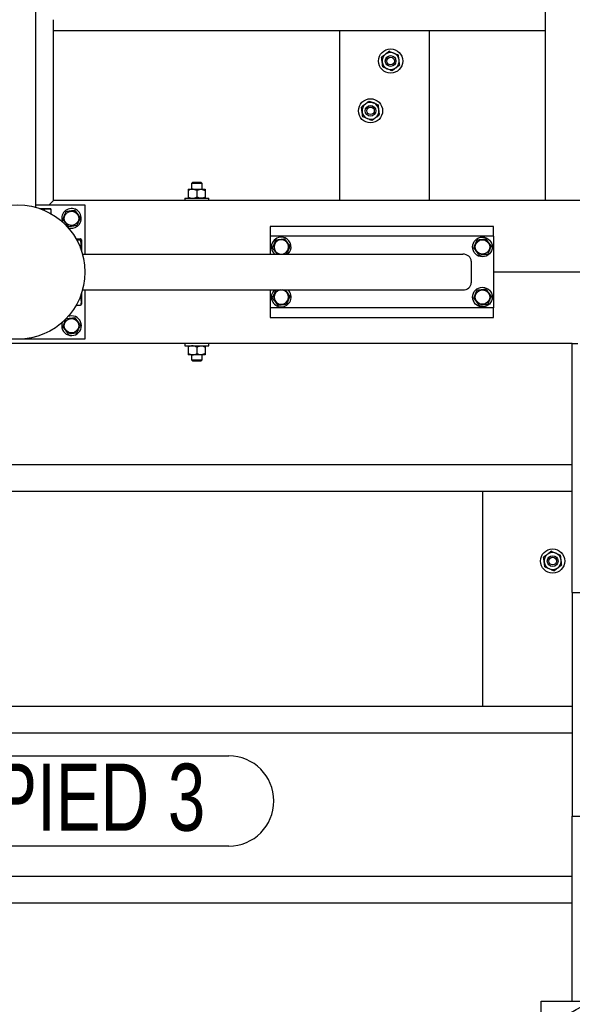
# Model space of a CAD drawing. Header units: millimetres. Extents: x 5 to 589, y 5 to 415.
# Tile 112 of 126: x 456 to 481, y 270 to 314. Entities that reach past the tile are written whole.
import ezdxf

# ---------------------------------------------------------------- set-up
doc = ezdxf.new("R2010")
doc.units = ezdxf.units.MM
doc.layers.add('NOTES', color=6, linetype='Continuous')
doc.layers.add('TRAIT-FORT', color=4, linetype='Continuous', lineweight=25)
doc.styles.add('SLDTEXTSTYLE0', font='TXT', dxfattribs={"width": 0.75})

# ---------------------------------------------------------------- blocks, each defined once
blk = doc.blocks.new('SW_NOTE_12')
at = {"layer": 'NOTES', "color": 0}
for p, q in [((0, 4.025), (11.698, 4.025)), ((11.698, 0), (0, 0))]:
    blk.add_line(p, q, dxfattribs=at)
for centre, start, end in [((0, 2.013), 90, 270), ((11.698, 2.013), 270, 90)]:
    blk.add_arc(centre, 2.013, start, end, dxfattribs=at)
at = {"layer": 'NOTES', "color": 0, "insert": (5.878, 3.683), "char_height": 3, "attachment_point": 2, "style": 'SLDTEXTSTYLE0'}
blk.add_mtext('PIED 3', dxfattribs=at)

msp = doc.modelspace()

# ---------------------------------------------------------------- linework, layer by layer
at = {"layer": 'TRAIT-FORT', "color": 4, "linetype": 'Continuous', "lineweight": 25}
for p, q in [((479.961, 305.855), (479.961, 345.455)), ((457.161, 305.546), (457.161, 322.559)), ((457.961, 305.855), (457.961, 313.935)), ((457.961, 313.455), (479.961, 313.455)), ((470.761, 305.855), (470.761, 313.455)), ((474.761, 313.455), (474.761, 305.855)), ((463.981, 306.355), (464.171, 306.355)), ((464.181, 306.675), (464.121, 306.615)), ((464.121, 306.615), (464.121, 306.355)), ((464.361, 306.615), (464.121, 306.615)), ((464.171, 306.355), (464.551, 306.355)), ((464.181, 306.675), (464.361, 306.675)), ((464.361, 306.675), (464.541, 306.675)), ((464.601, 306.615), (464.361, 306.615)), ((464.601, 306.615), (464.541, 306.675)), ((464.551, 306.355), (464.741, 306.355)), ((464.601, 306.355), (464.601, 306.615)), ((463.821, 305.955), (463.821, 305.855)), ((463.821, 305.955), (464.412, 305.955)), ((463.981, 306.296), (463.981, 306.014)), ((464.361, 306.296), (464.361, 306.014)), ((464.412, 305.955), (464.901, 305.955)), ((464.741, 306.296), (464.741, 306.014)), ((464.901, 305.855), (464.901, 305.955)), ((457.161, 305.655), (459.361, 305.655)), ((457.328, 305.495), (457.804, 305.495)), ((457.961, 305.855), (457.761, 305.655)), ((457.761, 305.655), (457.961, 305.855)), ((457.823, 305.484), (457.804, 305.495)), ((479.961, 305.855), (457.961, 305.855)), ((459.361, 305.655), (459.361, 303.455)), ((480.201, 305.855), (479.961, 305.855)), ((482.921, 305.855), (480.201, 305.855)), ((457.529, 305.418), (457.529, 305.455)), ((457.843, 305.264), (457.843, 305.455)), ((477.641, 304.695), (467.641, 304.695)), ((467.641, 304.695), (467.641, 304.255)), ((477.641, 304.255), (477.641, 304.695)), ((467.641, 304.255), (467.641, 303.455)), ((477.641, 304.255), (467.641, 304.255)), ((477.641, 304.255), (477.641, 301.055)), ((458.969, 304.137), (459.161, 304.137)), ((458.996, 304.088), (459.161, 304.088)), ((459.201, 304.098), (459.19, 304.118)), ((459.201, 304.098), (459.201, 303.622)), ((459.252, 303.455), (476.265, 303.455)), ((476.641, 303.135), (476.641, 302.175)), ((499.761, 302.655), (477.641, 302.655)), ((459.201, 301.688), (459.201, 301.212)), ((459.252, 301.855), (476.265, 301.855)), ((459.361, 301.855), (459.361, 299.655)), ((467.641, 301.855), (467.641, 301.055)), ((467.904, 301.848), (467.959, 301.855)), ((458.969, 301.173), (459.161, 301.173)), ((459.124, 301.486), (459.161, 301.486)), ((459.19, 301.192), (459.201, 301.212)), ((477.641, 301.055), (467.641, 301.055)), ((467.641, 301.055), (467.641, 300.615)), ((477.641, 300.615), (477.641, 301.055)), ((467.641, 300.615), (477.641, 300.615)), ((481.161, 299.455), (446.761, 299.455)), ((459.361, 299.655), (453.361, 299.655)), ((463.821, 299.455), (463.821, 299.355)), ((463.821, 299.355), (464.448, 299.355)), ((464.448, 299.355), (464.901, 299.355)), ((464.901, 299.355), (464.901, 299.455)), ((481.161, 288.335), (481.161, 299.455)), ((481.161, 299.455), (481.401, 299.455)), ((463.981, 299.296), (463.981, 299.014)), ((464.171, 298.955), (463.981, 298.955)), ((464.121, 298.955), (464.121, 298.735)), ((464.551, 298.955), (464.171, 298.955)), ((464.361, 299.296), (464.361, 299.014)), ((464.741, 298.955), (464.551, 298.955)), ((464.601, 298.735), (464.601, 298.955)), ((464.741, 299.296), (464.741, 299.014)), ((464.121, 298.735), (464.181, 298.675)), ((464.121, 298.735), (464.361, 298.735)), ((464.361, 298.675), (464.181, 298.675)), ((464.361, 298.735), (464.601, 298.735)), ((464.541, 298.675), (464.361, 298.675)), ((464.541, 298.675), (464.601, 298.735)), ((446.761, 294.055), (481.161, 294.055)), ((446.761, 292.855), (481.161, 292.855)), ((477.161, 283.255), (477.161, 292.855)), ((481.161, 288.335), (481.161, 278.335)), ((481.161, 288.335), (484.361, 288.335)), ((446.761, 283.255), (481.161, 283.255)), ((446.761, 282.055), (481.161, 282.055)), ((481.161, 278.335), (481.961, 278.335)), ((481.161, 270.055), (481.161, 278.335)), ((446.761, 275.655), (481.161, 275.655)), ((446.761, 274.455), (481.161, 274.455)), ((479.761, 264.055), (479.761, 270.055)), ((479.761, 270.055), (481.961, 270.055))]:
    msp.add_line(p, q, dxfattribs=at)
for centre, radius in [((473.033, 312.087), 0.54), ((473.033, 312.087), 0.24), ((473.033, 312.087), 0.17), ((472.134, 309.862), 0.54), ((472.134, 309.862), 0.24), ((472.134, 309.862), 0.17), ((456.361, 302.655), 3), ((458.761, 305.055), 0.323), ((477.141, 303.775), 0.44), ((477.141, 303.775), 0.323), ((477.141, 301.535), 0.44), ((477.141, 301.535), 0.323), ((458.761, 300.255), 0.323), ((480.281, 289.735), 0.54), ((480.281, 289.735), 0.24), ((480.281, 289.735), 0.17), ((482.761, 267.055), 3)]:
    msp.add_circle(centre, radius, dxfattribs=at)
for centre, radius, start, end in [((473.033, 312.087), 0.38, 127.1868, 187.1868), ((473.033, 312.087), 0.38, 67.1868, 127.1868), ((473.033, 312.087), 0.38, 7.1868, 67.1868), ((473.033, 312.087), 0.38, 307.1868, 7.1868), ((473.033, 312.087), 0.38, 187.1868, 247.1868), ((473.033, 312.087), 0.38, 247.1868, 307.1868), ((472.134, 309.862), 0.38, 127.1868, 187.1868), ((472.134, 309.862), 0.38, 67.1868, 127.1868), ((472.134, 309.862), 0.38, 7.1868, 67.1868), ((472.134, 309.862), 0.38, 307.1868, 7.1868), ((472.134, 309.862), 0.38, 187.1868, 247.1868), ((472.134, 309.862), 0.38, 247.1868, 307.1868), ((458.761, 305.055), 0.44, 67.2765, 203.9753), ((458.761, 305.055), 0.44, 246.5423, 67.2765), ((468.141, 303.775), 0.44, 67.2765, 226.6582), ((468.141, 303.775), 0.44, 313.3418, 67.2765), ((468.141, 303.775), 0.323, 97.0938, 262.1849), ((468.141, 303.775), 0.323, 277.8151, 97.0938), ((468.141, 301.535), 0.44, 133.3418, 46.6582), ((468.141, 301.535), 0.323, 97.0938, 82.1849), ((458.761, 300.255), 0.44, 159.6977, 67.2765), ((458.761, 300.255), 0.44, 67.2765, 110.3023), ((480.281, 289.735), 0.38, 67.1868, 127.1868), ((480.281, 289.735), 0.38, 7.1868, 67.1868), ((480.281, 289.735), 0.38, 127.1868, 187.1868), ((480.281, 289.735), 0.38, 187.1868, 247.1868), ((480.281, 289.735), 0.38, 307.1868, 7.1868), ((480.281, 289.735), 0.38, 247.1868, 307.1868)]:
    msp.add_arc(centre, radius, start, end, dxfattribs=at)
for centre, start_param, end_param in [((476.265, 303.135), 0, 1.570796), ((476.265, 302.175), 4.712389, 6.283185)]:
    msp.add_ellipse(centre, major_axis=(0.375, 0), ratio=0.852263, start_param=start_param, end_param=end_param, dxfattribs=at)
for points, knots in [([(472.978, 312.522), (472.954, 312.504), (472.906, 312.467), (472.845, 312.421), (472.811, 312.395), (472.803, 312.39)], [0, 0, 0, 0, 0.4323851, 0.8795539, 1, 1, 1, 1]), ([(472.978, 312.522), (473.006, 312.511), (473.062, 312.487), (473.132, 312.457), (473.172, 312.441), (473.18, 312.437)], [0, 0, 0, 0, 0.432385, 0.879554, 1, 1, 1, 1]), ([(472.803, 312.39), (472.773, 312.366), (472.712, 312.32), (472.656, 312.278), (472.629, 312.257)], [0, 0, 0, 0, 0.504, 1, 1, 1, 1]), ([(472.656, 312.039), (472.653, 312.063), (472.647, 312.11), (472.638, 312.184), (472.632, 312.231), (472.629, 312.257)], [0, 0, 0, 0, 0.30999, 0.629546, 1, 1, 1, 1]), ([(473.18, 312.437), (473.216, 312.422), (473.287, 312.392), (473.351, 312.365), (473.383, 312.352)], [0, 0, 0, 0, 0.504, 1, 1, 1, 1]), ([(473.41, 312.134), (473.407, 312.158), (473.401, 312.206), (473.392, 312.279), (473.386, 312.327), (473.383, 312.352)], [0, 0, 0, 0, 0.30999, 0.629546, 1, 1, 1, 1]), ([(473.438, 311.917), (473.436, 311.933), (473.43, 311.973), (473.422, 312.042), (473.415, 312.1), (473.411, 312.131), (473.41, 312.134)], [0, 0, 0, 0, 0.237039, 0.589019, 0.951631, 1, 1, 1, 1]), ([(472.684, 311.822), (472.682, 311.838), (472.676, 311.878), (472.668, 311.947), (472.661, 312.004), (472.657, 312.036), (472.656, 312.039)], [0, 0, 0, 0, 0.237039, 0.589019, 0.951631, 1, 1, 1, 1]), ([(472.886, 311.737), (472.85, 311.752), (472.78, 311.781), (472.715, 311.808), (472.684, 311.822)], [0, 0, 0, 0, 0.504, 1, 1, 1, 1]), ([(473.088, 311.651), (473.06, 311.663), (473.004, 311.687), (472.934, 311.716), (472.894, 311.733), (472.886, 311.737)], [0, 0, 0, 0, 0.432385, 0.879554, 1, 1, 1, 1]), ([(473.088, 311.651), (473.112, 311.67), (473.161, 311.707), (473.221, 311.752), (473.256, 311.779), (473.263, 311.784)], [0, 0, 0, 0, 0.432385, 0.879554, 1, 1, 1, 1]), ([(473.263, 311.784), (473.294, 311.807), (473.355, 311.854), (473.41, 311.896), (473.438, 311.917)], [0, 0, 0, 0, 0.504, 1, 1, 1, 1]), ([(471.904, 310.164), (471.874, 310.141), (471.813, 310.095), (471.757, 310.053), (471.73, 310.032)], [0, 0, 0, 0, 0.504, 1, 1, 1, 1]), ([(471.757, 309.814), (471.754, 309.838), (471.748, 309.885), (471.739, 309.959), (471.733, 310.006), (471.73, 310.032)], [0, 0, 0, 0, 0.30999, 0.629546, 1, 1, 1, 1]), ([(472.079, 310.297), (472.055, 310.279), (472.007, 310.242), (471.946, 310.196), (471.912, 310.17), (471.904, 310.164)], [0, 0, 0, 0, 0.4323851, 0.8795539, 1, 1, 1, 1]), ([(472.079, 310.297), (472.107, 310.285), (472.163, 310.262), (472.233, 310.232), (472.273, 310.215), (472.281, 310.212)], [0, 0, 0, 0, 0.432385, 0.879554, 1, 1, 1, 1]), ([(472.281, 310.212), (472.317, 310.197), (472.388, 310.167), (472.452, 310.14), (472.484, 310.127)], [0, 0, 0, 0, 0.504, 1, 1, 1, 1]), ([(472.511, 309.909), (472.508, 309.933), (472.502, 309.98), (472.493, 310.054), (472.487, 310.101), (472.484, 310.127)], [0, 0, 0, 0, 0.30999, 0.629546, 1, 1, 1, 1]), ([(472.539, 309.691), (472.537, 309.708), (472.531, 309.748), (472.523, 309.817), (472.515, 309.874), (472.512, 309.905), (472.511, 309.909)], [0, 0, 0, 0, 0.237039, 0.589019, 0.951631, 1, 1, 1, 1]), ([(471.785, 309.596), (471.782, 309.613), (471.777, 309.653), (471.769, 309.722), (471.761, 309.779), (471.758, 309.81), (471.757, 309.814)], [0, 0, 0, 0, 0.237039, 0.589019, 0.951631, 1, 1, 1, 1]), ([(471.987, 309.511), (471.951, 309.526), (471.881, 309.556), (471.816, 309.583), (471.785, 309.596)], [0, 0, 0, 0, 0.504, 1, 1, 1, 1]), ([(472.189, 309.426), (472.161, 309.438), (472.105, 309.462), (472.035, 309.491), (471.995, 309.508), (471.987, 309.511)], [0, 0, 0, 0, 0.432385, 0.879554, 1, 1, 1, 1]), ([(472.189, 309.426), (472.213, 309.444), (472.262, 309.481), (472.322, 309.527), (472.356, 309.553), (472.364, 309.559)], [0, 0, 0, 0, 0.432385, 0.879554, 1, 1, 1, 1]), ([(472.364, 309.559), (472.395, 309.582), (472.456, 309.628), (472.511, 309.671), (472.539, 309.691)], [0, 0, 0, 0, 0.504, 1, 1, 1, 1]), ([(464.171, 306.355), (464.137, 306.352), (464.071, 306.345), (464.011, 306.312), (463.981, 306.296)], [0, 0, 0, 0, 0.504, 1, 1, 1, 1]), ([(463.981, 306.355), (463.981, 306.354), (463.981, 306.351), (463.981, 306.33), (463.981, 306.308), (463.981, 306.296)], [0, 0, 0, 0, 0.30999, 0.629546, 1, 1, 1, 1]), ([(464.361, 306.296), (464.335, 306.31), (464.282, 306.338), (464.216, 306.354), (464.179, 306.355), (464.171, 306.355)], [0, 0, 0, 0, 0.432385, 0.879554, 1, 1, 1, 1]), ([(464.361, 306.296), (464.387, 306.31), (464.44, 306.338), (464.505, 306.354), (464.543, 306.355), (464.551, 306.355)], [0, 0, 0, 0, 0.432385, 0.879554, 1, 1, 1, 1]), ([(464.551, 306.355), (464.584, 306.352), (464.651, 306.345), (464.711, 306.312), (464.741, 306.296)], [0, 0, 0, 0, 0.504, 1, 1, 1, 1]), ([(464.741, 306.355), (464.741, 306.354), (464.741, 306.351), (464.741, 306.33), (464.741, 306.308), (464.741, 306.296)], [0, 0, 0, 0, 0.30999, 0.629546, 1, 1, 1, 1]), ([(463.981, 306.014), (464.007, 306), (464.06, 305.972), (464.125, 305.956), (464.163, 305.955), (464.171, 305.955)], [0, 0, 0, 0, 0.432385, 0.879554, 1, 1, 1, 1]), ([(463.981, 306.014), (463.981, 306.002), (463.981, 305.98), (463.981, 305.959), (463.981, 305.956), (463.981, 305.955)], [0, 0, 0, 0, 0.370457, 0.681018, 1, 1, 1, 1]), ([(464.171, 305.955), (464.204, 305.958), (464.271, 305.965), (464.331, 305.998), (464.361, 306.014)], [0, 0, 0, 0, 0.504, 1, 1, 1, 1]), ([(464.551, 305.955), (464.517, 305.958), (464.451, 305.965), (464.391, 305.998), (464.361, 306.014)], [0, 0, 0, 0, 0.504, 1, 1, 1, 1]), ([(464.741, 306.014), (464.715, 306), (464.662, 305.972), (464.596, 305.956), (464.559, 305.955), (464.551, 305.955)], [0, 0, 0, 0, 0.4323851, 0.8795539, 1, 1, 1, 1]), ([(464.741, 306.014), (464.741, 306.002), (464.741, 305.98), (464.741, 305.959), (464.741, 305.956), (464.741, 305.955)], [0, 0, 0, 0, 0.370457, 0.681018, 1, 1, 1, 1]), ([(457.529, 305.455), (457.498, 305.464), (457.435, 305.482), (457.369, 305.484), (457.336, 305.485)], [0, 0, 0, 0, 0.4954181, 1, 1, 1, 1]), ([(457.529, 305.455), (457.557, 305.464), (457.611, 305.481), (457.693, 305.488), (457.771, 305.478), (457.818, 305.463), (457.843, 305.455)], [0, 0, 0, 0, 0.264605, 0.534948, 0.765343, 1, 1, 1, 1]), ([(457.843, 305.455), (457.836, 305.469), (457.83, 305.484), (457.824, 305.483), (457.823, 305.483)], [0, 0, 0, 0, 0.977492, 1, 1, 1, 1]), ([(458.371, 305.006), (458.385, 305.038), (458.411, 305.101), (458.451, 305.195), (458.489, 305.285), (458.512, 305.34), (458.524, 305.368)], [0, 0, 0, 0, 0.264605, 0.534948, 0.765343, 1, 1, 1, 1]), ([(458.524, 305.368), (458.574, 305.374), (458.656, 305.384), (458.775, 305.399), (458.855, 305.409), (458.901, 305.415), (458.914, 305.417)], [0, 0, 0, 0, 0.385549, 0.637642, 0.896546, 1, 1, 1, 1]), ([(459.15, 305.103), (459.13, 305.131), (459.088, 305.186), (459.027, 305.267), (458.968, 305.345), (458.932, 305.393), (458.914, 305.417)], [0, 0, 0, 0, 0.264605, 0.534948, 0.765343, 1, 1, 1, 1]), ([(459.15, 305.103), (459.137, 305.072), (459.11, 305.009), (459.071, 304.915), (459.033, 304.825), (459.009, 304.77), (458.998, 304.742)], [0, 0, 0, 0, 0.264605, 0.534948, 0.765343, 1, 1, 1, 1]), ([(458.371, 305.006), (458.392, 304.979), (458.433, 304.924), (458.495, 304.843), (458.554, 304.765), (458.59, 304.717), (458.608, 304.693)], [0, 0, 0, 0, 0.264605, 0.534948, 0.765343, 1, 1, 1, 1]), ([(458.608, 304.693), (458.658, 304.699), (458.74, 304.71), (458.859, 304.724), (458.939, 304.734), (458.985, 304.74), (458.998, 304.742)], [0, 0, 0, 0, 0.385549, 0.637642, 0.896546, 1, 1, 1, 1]), ([(459.161, 304.088), (459.173, 304.094), (459.193, 304.104), (459.191, 304.119), (459.177, 304.129), (459.164, 304.135), (459.161, 304.137)], [0, 0, 0, 0, 0.385549, 0.637642, 0.896546, 1, 1, 1, 1]), ([(459.161, 303.726), (459.169, 303.758), (459.187, 303.821), (459.194, 303.915), (459.184, 304.005), (459.169, 304.06), (459.161, 304.088)], [0, 0, 0, 0, 0.264605, 0.534948, 0.765343, 1, 1, 1, 1]), ([(467.751, 303.726), (467.765, 303.758), (467.791, 303.821), (467.831, 303.915), (467.869, 304.005), (467.892, 304.06), (467.904, 304.088)], [0, 0, 0, 0, 0.264605, 0.534948, 0.765343, 1, 1, 1, 1]), ([(467.751, 303.726), (467.772, 303.699), (467.813, 303.644), (467.875, 303.563), (467.923, 303.499), (467.949, 303.465), (467.957, 303.455)], [0, 0, 0, 0, 0.305751, 0.618131, 0.884353, 1, 1, 1, 1]), ([(467.904, 304.088), (467.954, 304.094), (468.036, 304.104), (468.155, 304.119), (468.235, 304.129), (468.281, 304.135), (468.294, 304.137)], [0, 0, 0, 0, 0.385549, 0.637642, 0.896546, 1, 1, 1, 1]), ([(468.53, 303.823), (468.51, 303.851), (468.468, 303.906), (468.407, 303.987), (468.348, 304.065), (468.312, 304.113), (468.294, 304.137)], [0, 0, 0, 0, 0.264605, 0.534948, 0.765343, 1, 1, 1, 1]), ([(468.53, 303.823), (468.517, 303.792), (468.49, 303.729), (468.451, 303.635), (468.413, 303.545), (468.389, 303.49), (468.378, 303.462)], [0, 0, 0, 0, 0.264605, 0.534948, 0.765343, 1, 1, 1, 1]), ([(476.751, 303.726), (476.765, 303.758), (476.791, 303.821), (476.831, 303.915), (476.869, 304.005), (476.892, 304.06), (476.904, 304.088)], [0, 0, 0, 0, 0.264605, 0.534948, 0.765343, 1, 1, 1, 1]), ([(476.751, 303.726), (476.772, 303.699), (476.813, 303.644), (476.875, 303.563), (476.934, 303.485), (476.97, 303.437), (476.988, 303.413)], [0, 0, 0, 0, 0.264605, 0.534948, 0.765343, 1, 1, 1, 1]), ([(476.904, 304.088), (476.954, 304.094), (477.036, 304.104), (477.155, 304.119), (477.235, 304.129), (477.281, 304.135), (477.294, 304.137)], [0, 0, 0, 0, 0.385549, 0.637642, 0.896546, 1, 1, 1, 1]), ([(477.53, 303.823), (477.51, 303.851), (477.468, 303.906), (477.407, 303.987), (477.348, 304.065), (477.312, 304.113), (477.294, 304.137)], [0, 0, 0, 0, 0.264605, 0.534948, 0.765343, 1, 1, 1, 1]), ([(477.53, 303.823), (477.517, 303.792), (477.49, 303.729), (477.451, 303.635), (477.413, 303.545), (477.389, 303.49), (477.378, 303.462)], [0, 0, 0, 0, 0.264605, 0.534948, 0.765343, 1, 1, 1, 1]), ([(468.323, 303.455), (468.328, 303.456), (468.346, 303.458), (468.365, 303.46), (468.378, 303.462)], [0, 0, 0, 0, 0.2777344, 1, 1, 1, 1]), ([(476.988, 303.413), (477.038, 303.419), (477.12, 303.43), (477.239, 303.444), (477.319, 303.454), (477.365, 303.46), (477.378, 303.462)], [0, 0, 0, 0, 0.385549, 0.637642, 0.896546, 1, 1, 1, 1]), ([(459.161, 301.486), (459.17, 301.518), (459.187, 301.577), (459.189, 301.638), (459.19, 301.666)], [0, 0, 0, 0, 0.5331046, 1, 1, 1, 1]), ([(467.751, 301.486), (467.765, 301.518), (467.791, 301.581), (467.831, 301.675), (467.869, 301.765), (467.892, 301.82), (467.904, 301.848)], [0, 0, 0, 0, 0.264605, 0.534948, 0.765343, 1, 1, 1, 1]), ([(468.53, 301.583), (468.51, 301.611), (468.468, 301.666), (468.407, 301.747), (468.359, 301.811), (468.333, 301.845), (468.325, 301.855)], [0, 0, 0, 0, 0.3057505, 0.6181311, 0.8843525, 1, 1, 1, 1]), ([(468.53, 301.583), (468.517, 301.552), (468.49, 301.489), (468.451, 301.395), (468.413, 301.305), (468.389, 301.25), (468.378, 301.222)], [0, 0, 0, 0, 0.264605, 0.534948, 0.765343, 1, 1, 1, 1]), ([(476.751, 301.486), (476.765, 301.518), (476.791, 301.581), (476.831, 301.675), (476.869, 301.765), (476.892, 301.82), (476.904, 301.848)], [0, 0, 0, 0, 0.264605, 0.534948, 0.765343, 1, 1, 1, 1]), ([(476.904, 301.848), (476.954, 301.854), (477.036, 301.864), (477.155, 301.879), (477.235, 301.889), (477.281, 301.895), (477.294, 301.897)], [0, 0, 0, 0, 0.385549, 0.637642, 0.896546, 1, 1, 1, 1]), ([(477.53, 301.583), (477.51, 301.611), (477.468, 301.666), (477.407, 301.747), (477.348, 301.825), (477.312, 301.873), (477.294, 301.897)], [0, 0, 0, 0, 0.264605, 0.534948, 0.765343, 1, 1, 1, 1]), ([(477.53, 301.583), (477.517, 301.552), (477.49, 301.489), (477.451, 301.395), (477.413, 301.305), (477.389, 301.25), (477.378, 301.222)], [0, 0, 0, 0, 0.264605, 0.534948, 0.765343, 1, 1, 1, 1]), ([(459.161, 301.486), (459.169, 301.459), (459.187, 301.404), (459.194, 301.323), (459.184, 301.245), (459.169, 301.197), (459.161, 301.173)], [0, 0, 0, 0, 0.2646049, 0.5349477, 0.7653431, 1, 1, 1, 1]), ([(459.161, 301.173), (459.175, 301.179), (459.19, 301.186), (459.189, 301.192), (459.189, 301.192)], [0, 0, 0, 0, 0.977492, 1, 1, 1, 1]), ([(467.751, 301.486), (467.772, 301.459), (467.813, 301.404), (467.875, 301.323), (467.934, 301.245), (467.97, 301.197), (467.988, 301.173)], [0, 0, 0, 0, 0.264605, 0.534948, 0.765343, 1, 1, 1, 1]), ([(467.988, 301.173), (468.038, 301.179), (468.12, 301.19), (468.239, 301.204), (468.319, 301.214), (468.365, 301.22), (468.378, 301.222)], [0, 0, 0, 0, 0.385549, 0.637642, 0.896546, 1, 1, 1, 1]), ([(476.751, 301.486), (476.772, 301.459), (476.813, 301.404), (476.875, 301.323), (476.934, 301.245), (476.97, 301.197), (476.988, 301.173)], [0, 0, 0, 0, 0.264605, 0.534948, 0.765343, 1, 1, 1, 1]), ([(476.988, 301.173), (477.038, 301.179), (477.12, 301.19), (477.239, 301.204), (477.319, 301.214), (477.365, 301.22), (477.378, 301.222)], [0, 0, 0, 0, 0.385549, 0.637642, 0.896546, 1, 1, 1, 1]), ([(458.371, 300.206), (458.385, 300.238), (458.411, 300.301), (458.451, 300.395), (458.489, 300.485), (458.512, 300.54), (458.524, 300.568)], [0, 0, 0, 0, 0.264605, 0.534948, 0.765343, 1, 1, 1, 1]), ([(458.371, 300.206), (458.392, 300.179), (458.433, 300.124), (458.495, 300.043), (458.554, 299.965), (458.59, 299.917), (458.608, 299.893)], [0, 0, 0, 0, 0.264605, 0.534948, 0.765343, 1, 1, 1, 1]), ([(458.524, 300.568), (458.574, 300.574), (458.656, 300.584), (458.775, 300.599), (458.855, 300.609), (458.901, 300.615), (458.914, 300.617)], [0, 0, 0, 0, 0.385549, 0.637642, 0.896546, 1, 1, 1, 1]), ([(459.15, 300.303), (459.13, 300.331), (459.088, 300.386), (459.027, 300.467), (458.968, 300.545), (458.932, 300.593), (458.914, 300.617)], [0, 0, 0, 0, 0.264605, 0.534948, 0.765343, 1, 1, 1, 1]), ([(459.15, 300.303), (459.137, 300.272), (459.11, 300.209), (459.071, 300.115), (459.033, 300.025), (459.009, 299.97), (458.998, 299.942)], [0, 0, 0, 0, 0.264605, 0.534948, 0.765343, 1, 1, 1, 1]), ([(458.608, 299.893), (458.658, 299.899), (458.74, 299.91), (458.859, 299.924), (458.939, 299.934), (458.985, 299.94), (458.998, 299.942)], [0, 0, 0, 0, 0.385549, 0.637642, 0.896546, 1, 1, 1, 1]), ([(464.171, 299.355), (464.137, 299.352), (464.071, 299.345), (464.011, 299.312), (463.981, 299.296)], [0, 0, 0, 0, 0.504, 1, 1, 1, 1]), ([(463.981, 299.355), (463.981, 299.354), (463.981, 299.351), (463.981, 299.33), (463.981, 299.308), (463.981, 299.296)], [0, 0, 0, 0, 0.30999, 0.629546, 1, 1, 1, 1]), ([(464.361, 299.296), (464.335, 299.31), (464.282, 299.338), (464.216, 299.354), (464.179, 299.355), (464.171, 299.355)], [0, 0, 0, 0, 0.432385, 0.879554, 1, 1, 1, 1]), ([(464.361, 299.296), (464.387, 299.31), (464.44, 299.338), (464.505, 299.354), (464.543, 299.355), (464.551, 299.355)], [0, 0, 0, 0, 0.432385, 0.879554, 1, 1, 1, 1]), ([(464.551, 299.355), (464.584, 299.352), (464.651, 299.345), (464.711, 299.312), (464.741, 299.296)], [0, 0, 0, 0, 0.504, 1, 1, 1, 1]), ([(464.741, 299.355), (464.741, 299.354), (464.741, 299.351), (464.741, 299.33), (464.741, 299.308), (464.741, 299.296)], [0, 0, 0, 0, 0.30999, 0.629546, 1, 1, 1, 1]), ([(463.981, 299.014), (464.007, 299), (464.06, 298.972), (464.125, 298.956), (464.163, 298.955), (464.171, 298.955)], [0, 0, 0, 0, 0.432385, 0.879554, 1, 1, 1, 1]), ([(463.981, 299.014), (463.981, 299.002), (463.981, 298.98), (463.981, 298.959), (463.981, 298.956), (463.981, 298.955)], [0, 0, 0, 0, 0.370457, 0.681018, 1, 1, 1, 1]), ([(464.171, 298.955), (464.204, 298.958), (464.271, 298.965), (464.331, 298.998), (464.361, 299.014)], [0, 0, 0, 0, 0.504, 1, 1, 1, 1]), ([(464.551, 298.955), (464.517, 298.958), (464.451, 298.965), (464.391, 298.998), (464.361, 299.014)], [0, 0, 0, 0, 0.504, 1, 1, 1, 1]), ([(464.741, 299.014), (464.715, 299), (464.662, 298.972), (464.596, 298.956), (464.559, 298.955), (464.551, 298.955)], [0, 0, 0, 0, 0.4323851, 0.8795539, 1, 1, 1, 1]), ([(464.741, 299.014), (464.741, 299.002), (464.741, 298.98), (464.741, 298.959), (464.741, 298.956), (464.741, 298.955)], [0, 0, 0, 0, 0.370457, 0.681018, 1, 1, 1, 1]), ([(480.226, 290.17), (480.202, 290.152), (480.153, 290.115), (480.093, 290.069), (480.059, 290.043), (480.051, 290.038)], [0, 0, 0, 0, 0.4323851, 0.8795539, 1, 1, 1, 1]), ([(480.226, 290.17), (480.254, 290.159), (480.31, 290.135), (480.38, 290.105), (480.42, 290.089), (480.428, 290.085)], [0, 0, 0, 0, 0.432385, 0.879554, 1, 1, 1, 1]), ([(480.428, 290.085), (480.464, 290.07), (480.534, 290.04), (480.599, 290.013), (480.63, 290)], [0, 0, 0, 0, 0.504, 1, 1, 1, 1]), ([(480.051, 290.038), (480.02, 290.014), (479.959, 289.968), (479.904, 289.926), (479.876, 289.905)], [0, 0, 0, 0, 0.504, 1, 1, 1, 1]), ([(479.904, 289.687), (479.901, 289.711), (479.895, 289.759), (479.886, 289.832), (479.88, 289.879), (479.876, 289.905)], [0, 0, 0, 0, 0.30999, 0.629546, 1, 1, 1, 1]), ([(479.931, 289.47), (479.929, 289.486), (479.924, 289.526), (479.916, 289.595), (479.908, 289.653), (479.904, 289.684), (479.904, 289.687)], [0, 0, 0, 0, 0.237039, 0.589019, 0.951631, 1, 1, 1, 1]), ([(480.658, 289.782), (480.655, 289.806), (480.649, 289.854), (480.64, 289.927), (480.634, 289.975), (480.63, 290)], [0, 0, 0, 0, 0.30999, 0.629546, 1, 1, 1, 1]), ([(480.685, 289.565), (480.683, 289.581), (480.678, 289.621), (480.67, 289.69), (480.662, 289.748), (480.658, 289.779), (480.658, 289.782)], [0, 0, 0, 0, 0.237039, 0.589019, 0.951631, 1, 1, 1, 1]), ([(480.134, 289.385), (480.098, 289.4), (480.027, 289.429), (479.963, 289.456), (479.931, 289.47)], [0, 0, 0, 0, 0.504, 1, 1, 1, 1]), ([(480.336, 289.3), (480.308, 289.311), (480.252, 289.335), (480.182, 289.364), (480.142, 289.381), (480.134, 289.385)], [0, 0, 0, 0, 0.432385, 0.879554, 1, 1, 1, 1]), ([(480.336, 289.3), (480.36, 289.318), (480.408, 289.355), (480.469, 289.4), (480.503, 289.427), (480.511, 289.432)], [0, 0, 0, 0, 0.432385, 0.879554, 1, 1, 1, 1]), ([(480.511, 289.432), (480.541, 289.455), (480.602, 289.502), (480.658, 289.544), (480.685, 289.565)], [0, 0, 0, 0, 0.504, 1, 1, 1, 1])]:
    msp.add_open_spline(points, degree=3, knots=knots, dxfattribs=at)

# ---------------------------------------------------------------- block references
at = {"layer": 'NOTES', "color": 211}
msp.add_blockref('SW_NOTE_12', (454.099, 276.996), dxfattribs=at)

doc.saveas('drawing.dxf')
